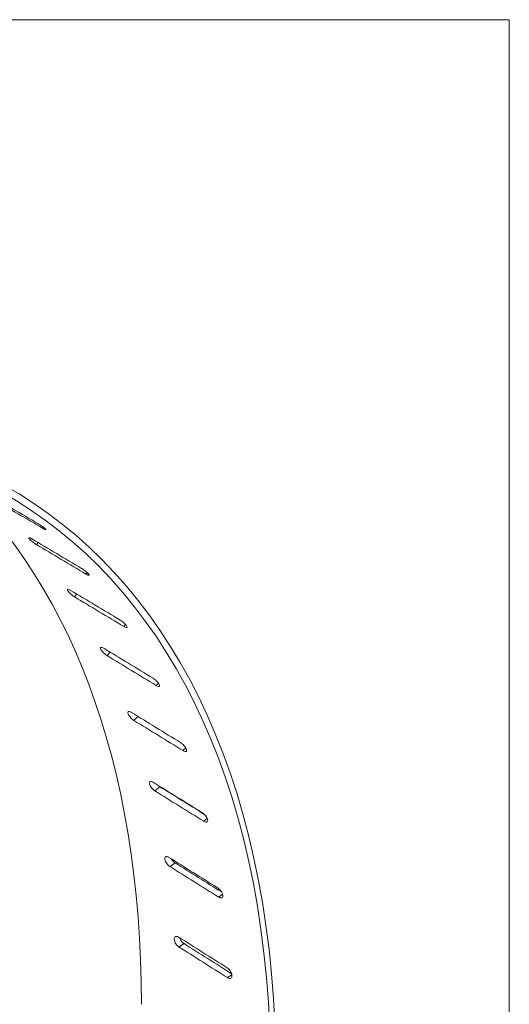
# Model space of a CAD drawing. Header units: millimetres. Extents: x 5 to 345, y 5 to 265.
# Tile 17 of 17: x 327 to 341, y 233 to 262. Entities that reach past the tile are written whole.
import ezdxf

# ---------------------------------------------------------------- set-up
doc = ezdxf.new("R2010")
doc.units = ezdxf.units.MM
doc.header["$LTSCALE"] = 1.25
for name, color, linetype, lineweight in [('Sketch Geometry (ANSI)', 7, 'Continuous', 9), ('Visible (ANSI)', 7, 'Continuous', 9), ('Visible Narrow (ANSI)', 7, 'Continuous', 9)]:
    doc.layers.add(name, color=color, linetype=linetype, lineweight=lineweight)

# ---------------------------------------------------------------- blocks, each defined once
blk = doc.blocks.new('Borders Default Border')
at = {"layer": 'Sketch Geometry (ANSI)', "flags": 128}
blk.add_lwpolyline([(6.35, 6.35), (6.35, 209.55), (273.05, 209.55), (273.05, 6.35), (6.35, 6.35)], dxfattribs=at)

msp = doc.modelspace()

# ---------------------------------------------------------------- linework, layer by layer
at = {"layer": 'Visible (ANSI)'}
for centre, major_axis, ratio, start_param, end_param in [((307.892, 215.63), (18.805, 32.571), 0.57735, 5.497787, 8.581883), ((307.892, 215.63), (18.7, 32.389), 0.57735, 5.497787, 8.575667), ((304.1, 217.82), (18.7, 32.389), 0.57735, 5.497787, 6.181623), ((308.57, 215.239), (520.937, -305.935), 0.061463, 1.570518, 1.573317), ((303.422, 218.211), (520.937, -305.935), 0.061463, 1.560345, 1.563144), ((308.57, 215.239), (519.214, -308.352), 0.060702, 1.567892, 1.570691), ((303.422, 218.211), (519.214, -308.352), 0.060702, 1.557719, 1.560518), ((308.57, 215.239), (517.393, -310.659), 0.059565, 1.565293, 1.568092), ((303.422, 218.211), (517.393, -310.659), 0.059565, 1.55512, 1.557919), ((308.57, 215.239), (515.487, -312.841), 0.058056, 1.562733, 1.565532), ((303.422, 218.211), (515.487, -312.841), 0.058056, 1.552559, 1.555358), ((308.57, 215.239), (513.506, -314.885), 0.056183, 1.560221, 1.56302), ((303.422, 218.211), (513.506, -314.885), 0.056183, 1.550048, 1.552847), ((308.57, 215.239), (511.464, -316.777), 0.053954, 1.557771, 1.56057), ((303.422, 218.211), (514.329, -318.552), 0.053954, 1.547904, 1.550417), ((303.422, 218.211), (511.464, -316.777), 0.053954, 1.547597, 1.550396), ((308.57, 215.239), (509.373, -318.505), 0.051379, 1.555393, 1.558192), ((303.422, 218.211), (512.227, -320.29), 0.051379, 1.545376, 1.548039), ((303.422, 218.211), (509.373, -318.505), 0.051379, 1.54522, 1.548019), ((308.57, 215.239), (507.246, -320.059), 0.048471, 1.553101, 1.5559), ((303.422, 218.211), (510.088, -321.852), 0.048471, 1.543015, 1.545747), ((303.422, 218.211), (507.246, -320.059), 0.048471, 1.542928, 1.545727)]:
    msp.add_ellipse(centre, major_axis=major_axis, ratio=ratio, start_param=start_param, end_param=end_param, dxfattribs=at)
for points, knots in [([(327.519, 247.172), (327.534, 247.163), (327.551, 247.153), (327.59, 247.128), (327.612, 247.113), (327.65, 247.086), (327.67, 247.072), (327.704, 247.045), (327.719, 247.033), (327.739, 247.014), (327.747, 247.006), (327.754, 246.996), (327.752, 246.993), (327.743, 246.993), (327.734, 246.996), (327.709, 247.008), (327.693, 247.016), (327.677, 247.026), (327.674, 247.027), (327.672, 247.029), (327.669, 247.03)], [-0.150449, -0.150449, -0.150449, -0.150449, -0.1339501, -0.1339501, -0.1148144, -0.1148144, -0.0956787, -0.0956787, -0.076543, -0.076543, -0.0574072, -0.0574072, -0.0382714, -0.0382714, -0.0191357, -0.0191357, 0, 0, 0, 0.0026368, 0.0026368, 0.0026368, 0.0026368]), ([(327.475, 246.557), (327.46, 246.566), (327.443, 246.578), (327.405, 246.604), (327.384, 246.619), (327.347, 246.649), (327.329, 246.665), (327.297, 246.694), (327.283, 246.708), (327.265, 246.73), (327.258, 246.74), (327.254, 246.753), (327.256, 246.757), (327.267, 246.759), (327.276, 246.756), (327.302, 246.746), (327.318, 246.738), (327.337, 246.727), (327.34, 246.725), (327.342, 246.724)], [0.0026368, 0.0026368, 0.0026368, 0.0026368, 0.0191357, 0.0191357, 0.0382714, 0.0382714, 0.0574071, 0.0574071, 0.0765428, 0.0765428, 0.0956786, 0.0956786, 0.1148143, 0.1148143, 0.1339501, 0.1339501, 0.1530858, 0.1530858, 0.1557227, 0.1557227, 0.1557227, 0.1557227]), ([(328.795, 245.861), (328.81, 245.852), (328.828, 245.841), (328.866, 245.814), (328.886, 245.799), (328.923, 245.77), (328.942, 245.754), (328.974, 245.724), (328.987, 245.711), (329.006, 245.689), (329.012, 245.679), (329.017, 245.665), (329.014, 245.661), (329.003, 245.659), (328.994, 245.661), (328.968, 245.671), (328.952, 245.679), (328.935, 245.689), (328.933, 245.69), (328.93, 245.692), (328.928, 245.693)], [-0.150449, -0.150449, -0.150449, -0.150449, -0.1339501, -0.1339501, -0.1148144, -0.1148144, -0.0956787, -0.0956787, -0.076543, -0.076543, -0.0574072, -0.0574072, -0.0382714, -0.0382714, -0.0191357, -0.0191357, 0, 0, 0, 0.0026368, 0.0026368, 0.0026368, 0.0026368]), ([(328.587, 245.026), (328.572, 245.036), (328.555, 245.047), (328.518, 245.074), (328.498, 245.091), (328.463, 245.122), (328.445, 245.14), (328.416, 245.172), (328.404, 245.187), (328.388, 245.212), (328.382, 245.224), (328.38, 245.24), (328.383, 245.246), (328.396, 245.249), (328.406, 245.248), (328.432, 245.239), (328.449, 245.231), (328.468, 245.22), (328.471, 245.219), (328.473, 245.217)], [0.0026368, 0.0026368, 0.0026368, 0.0026368, 0.0191357, 0.0191357, 0.0382714, 0.0382714, 0.0574071, 0.0574071, 0.0765428, 0.0765428, 0.0956786, 0.0956786, 0.1148143, 0.1148143, 0.1339501, 0.1339501, 0.1530858, 0.1530858, 0.1557227, 0.1557227, 0.1557227, 0.1557227]), ([(329.921, 244.347), (329.936, 244.338), (329.953, 244.327), (329.99, 244.3), (330.01, 244.283), (330.046, 244.252), (330.063, 244.235), (330.093, 244.202), (330.105, 244.187), (330.121, 244.162), (330.126, 244.15), (330.128, 244.133), (330.125, 244.128), (330.112, 244.124), (330.102, 244.125), (330.075, 244.134), (330.059, 244.142), (330.042, 244.152), (330.039, 244.153), (330.037, 244.154), (330.035, 244.156)], [-0.150449, -0.150449, -0.150449, -0.150449, -0.1339501, -0.1339501, -0.1148144, -0.1148144, -0.0956787, -0.0956787, -0.076543, -0.076543, -0.0574072, -0.0574072, -0.0382714, -0.0382714, -0.0191357, -0.0191357, 0, 0, 0, 0.0026368, 0.0026368, 0.0026368, 0.0026368]), ([(329.54, 243.305), (329.525, 243.314), (329.508, 243.326), (329.472, 243.354), (329.453, 243.372), (329.419, 243.405), (329.403, 243.424), (329.376, 243.459), (329.365, 243.476), (329.352, 243.504), (329.348, 243.517), (329.348, 243.536), (329.352, 243.543), (329.366, 243.548), (329.377, 243.548), (329.405, 243.54), (329.422, 243.533), (329.441, 243.521), (329.443, 243.52), (329.446, 243.519)], [0.0026368, 0.0026368, 0.0026368, 0.0026368, 0.0191357, 0.0191357, 0.0382714, 0.0382714, 0.0574071, 0.0574071, 0.0765428, 0.0765428, 0.0956786, 0.0956786, 0.1148143, 0.1148143, 0.1339501, 0.1339501, 0.1530858, 0.1530858, 0.1557227, 0.1557227, 0.1557227, 0.1557227]), ([(330.888, 242.642), (330.903, 242.633), (330.92, 242.622), (330.956, 242.593), (330.975, 242.576), (331.009, 242.542), (331.025, 242.524), (331.053, 242.489), (331.063, 242.472), (331.077, 242.444), (331.081, 242.431), (331.08, 242.411), (331.076, 242.405), (331.061, 242.399), (331.05, 242.399), (331.023, 242.406), (331.006, 242.414), (330.989, 242.424), (330.987, 242.425), (330.984, 242.427), (330.982, 242.428)], [-0.150449, -0.150449, -0.150449, -0.150449, -0.1339501, -0.1339501, -0.1148144, -0.1148144, -0.0956787, -0.0956787, -0.076543, -0.076543, -0.0574072, -0.0574072, -0.0382714, -0.0382714, -0.0191357, -0.0191357, 0, 0, 0, 0.0026368, 0.0026368, 0.0026368, 0.0026368]), ([(330.327, 241.405), (330.312, 241.414), (330.295, 241.426), (330.26, 241.455), (330.242, 241.474), (330.21, 241.509), (330.195, 241.529), (330.171, 241.567), (330.161, 241.585), (330.15, 241.616), (330.148, 241.63), (330.151, 241.652), (330.156, 241.66), (330.172, 241.667), (330.184, 241.668), (330.212, 241.661), (330.229, 241.654), (330.249, 241.643), (330.251, 241.641), (330.253, 241.64)], [0.0026368, 0.0026368, 0.0026368, 0.0026368, 0.0191357, 0.0191357, 0.0382714, 0.0382714, 0.0574071, 0.0574071, 0.0765428, 0.0765428, 0.0956786, 0.0956786, 0.1148143, 0.1148143, 0.1339501, 0.1339501, 0.1530858, 0.1530858, 0.1557227, 0.1557227, 0.1557227, 0.1557227]), ([(331.69, 240.758), (331.705, 240.748), (331.722, 240.736), (331.757, 240.707), (331.775, 240.689), (331.807, 240.654), (331.822, 240.634), (331.847, 240.596), (331.856, 240.578), (331.867, 240.547), (331.87, 240.533), (331.867, 240.51), (331.861, 240.503), (331.845, 240.495), (331.833, 240.494), (331.804, 240.501), (331.787, 240.508), (331.77, 240.518), (331.768, 240.519), (331.766, 240.521), (331.763, 240.522)], [-0.150449, -0.150449, -0.150449, -0.150449, -0.1339501, -0.1339501, -0.1148144, -0.1148144, -0.0956787, -0.0956787, -0.076543, -0.076543, -0.0574072, -0.0574072, -0.0382714, -0.0382714, -0.0191357, -0.0191357, 0, 0, 0, 0.0026368, 0.0026368, 0.0026368, 0.0026368]), ([(330.943, 239.339), (330.928, 239.348), (330.912, 239.36), (330.878, 239.391), (330.86, 239.41), (330.83, 239.447), (330.816, 239.468), (330.794, 239.508), (330.787, 239.528), (330.778, 239.561), (330.777, 239.576), (330.783, 239.601), (330.789, 239.61), (330.807, 239.619), (330.82, 239.62), (330.849, 239.615), (330.867, 239.607), (330.886, 239.596), (330.888, 239.595), (330.891, 239.593)], [0.0026368, 0.0026368, 0.0026368, 0.0026368, 0.0191357, 0.0191357, 0.0382714, 0.0382714, 0.0574071, 0.0574071, 0.0765428, 0.0765428, 0.0956786, 0.0956786, 0.1148143, 0.1148143, 0.1339501, 0.1339501, 0.1530858, 0.1530858, 0.1557227, 0.1557227, 0.1557227, 0.1557227]), ([(331.034, 239.505), (331.036, 239.503), (331.038, 239.501), (331.055, 239.485), (331.072, 239.473), (331.087, 239.464)], [-0.02113513, -0.02113513, -0.02113513, -0.02113513, -0.01913571, -0.01913571, -0.00263682, -0.00263682, -0.00263682, -0.00263682]), ([(332.322, 238.706), (332.337, 238.697), (332.353, 238.684), (332.387, 238.654), (332.405, 238.635), (332.434, 238.598), (332.449, 238.577), (332.47, 238.537), (332.478, 238.517), (332.487, 238.484), (332.488, 238.469), (332.482, 238.444), (332.475, 238.435), (332.457, 238.425), (332.444, 238.424), (332.414, 238.43), (332.397, 238.437), (332.38, 238.446), (332.378, 238.448), (332.376, 238.449), (332.373, 238.451)], [-0.150449, -0.150449, -0.150449, -0.150449, -0.1339501, -0.1339501, -0.1148144, -0.1148144, -0.0956787, -0.0956787, -0.076543, -0.076543, -0.0574072, -0.0574072, -0.0382714, -0.0382714, -0.0191357, -0.0191357, 0, 0, 0, 0.0026368, 0.0026368, 0.0026368, 0.0026368]), ([(331.384, 237.121), (331.369, 237.131), (331.353, 237.143), (331.32, 237.174), (331.303, 237.194), (331.275, 237.233), (331.262, 237.254), (331.243, 237.297), (331.237, 237.318), (331.231, 237.353), (331.231, 237.37), (331.24, 237.397), (331.247, 237.406), (331.267, 237.417), (331.281, 237.419), (331.312, 237.415), (331.329, 237.408), (331.348, 237.397), (331.351, 237.395), (331.353, 237.394)], [0.0026368, 0.0026368, 0.0026368, 0.0026368, 0.0191357, 0.0191357, 0.0382714, 0.0382714, 0.0574071, 0.0574071, 0.0765428, 0.0765428, 0.0956786, 0.0956786, 0.1148143, 0.1148143, 0.1339501, 0.1339501, 0.1530858, 0.1530858, 0.1557227, 0.1557227, 0.1557227, 0.1557227]), ([(331.417, 237.354), (331.423, 237.344), (331.429, 237.335), (331.449, 237.306), (331.466, 237.287), (331.499, 237.256), (331.515, 237.243), (331.53, 237.234)], [-0.0470175, -0.0470175, -0.0470175, -0.0470175, -0.03827143, -0.03827143, -0.01913571, -0.01913571, -0.00263682, -0.00263682, -0.00263682, -0.00263682]), ([(332.778, 236.501), (332.793, 236.492), (332.809, 236.479), (332.842, 236.448), (332.859, 236.429), (332.887, 236.39), (332.9, 236.368), (332.919, 236.326), (332.925, 236.305), (332.931, 236.269), (332.93, 236.253), (332.922, 236.226), (332.914, 236.216), (332.894, 236.205), (332.88, 236.203), (332.849, 236.207), (332.832, 236.214), (332.815, 236.224), (332.813, 236.225), (332.81, 236.227), (332.808, 236.228)], [-0.150449, -0.150449, -0.150449, -0.150449, -0.1339501, -0.1339501, -0.1148144, -0.1148144, -0.0956787, -0.0956787, -0.076543, -0.076543, -0.0574072, -0.0574072, -0.0382714, -0.0382714, -0.0191357, -0.0191357, 0, 0, 0, 0.0026368, 0.0026368, 0.0026368, 0.0026368]), ([(331.646, 234.767), (331.631, 234.776), (331.615, 234.789), (331.583, 234.821), (331.568, 234.841), (331.542, 234.882), (331.53, 234.904), (331.514, 234.949), (331.509, 234.971), (331.506, 235.008), (331.508, 235.026), (331.519, 235.054), (331.528, 235.065), (331.55, 235.078), (331.564, 235.08), (331.596, 235.076), (331.613, 235.069), (331.633, 235.058), (331.635, 235.057), (331.637, 235.055)], [0.0026368, 0.0026368, 0.0026368, 0.0026368, 0.0191357, 0.0191357, 0.0382714, 0.0382714, 0.0574071, 0.0574071, 0.0765428, 0.0765428, 0.0956786, 0.0956786, 0.1148143, 0.1148143, 0.1339501, 0.1339501, 0.1530858, 0.1530858, 0.1557227, 0.1557227, 0.1557227, 0.1557227]), ([(331.665, 235.038), (331.667, 235.034), (331.668, 235.03), (331.678, 235.004), (331.689, 234.981), (331.715, 234.941), (331.731, 234.92), (331.763, 234.888), (331.779, 234.876), (331.794, 234.866)], [-0.06082605, -0.06082605, -0.06082605, -0.06082605, -0.05740711, -0.05740711, -0.03827143, -0.03827143, -0.01913571, -0.01913571, -0.00263682, -0.00263682, -0.00263682, -0.00263682]), ([(333.056, 234.159), (333.071, 234.149), (333.087, 234.137), (333.119, 234.105), (333.135, 234.084), (333.161, 234.044), (333.173, 234.022), (333.189, 233.977), (333.194, 233.955), (333.197, 233.918), (333.195, 233.9), (333.184, 233.871), (333.174, 233.86), (333.152, 233.848), (333.138, 233.845), (333.106, 233.849), (333.088, 233.856), (333.071, 233.865), (333.069, 233.867), (333.066, 233.868), (333.064, 233.87)], [-0.150449, -0.150449, -0.150449, -0.150449, -0.1339501, -0.1339501, -0.1148144, -0.1148144, -0.0956787, -0.0956787, -0.076543, -0.076543, -0.0574072, -0.0574072, -0.0382714, -0.0382714, -0.0191357, -0.0191357, 0, 0, 0, 0.0026368, 0.0026368, 0.0026368, 0.0026368])]:
    msp.add_open_spline(points, degree=3, knots=knots, dxfattribs=at)
at = {"layer": 'Visible Narrow (ANSI)'}
for p, q in [((327.669, 247.03), (327.688, 247.058)), ((327.475, 246.557), (327.521, 246.618)), ((328.928, 245.693), (328.961, 245.737)), ((328.587, 245.026), (328.655, 245.108)), ((330.035, 244.156), (330.082, 244.213)), ((329.54, 243.305), (329.632, 243.405)), ((330.982, 242.428), (331.046, 242.497)), ((330.327, 241.405), (330.446, 241.521)), ((331.763, 240.522), (331.844, 240.6)), ((330.943, 239.339), (331.087, 239.464)), ((332.373, 238.451), (332.47, 238.535)), ((331.384, 237.121), (331.53, 237.234)), ((332.808, 236.228), (332.921, 236.316)), ((331.646, 234.767), (331.794, 234.866)), ((333.064, 233.87), (333.193, 233.956))]:
    msp.add_line(p, q, dxfattribs=at)

# ---------------------------------------------------------------- block references
at = {"xscale": 1.25, "yscale": 1.25, "zscale": 1.25}
msp.add_blockref('Borders Default Border', (0, 0), dxfattribs=at)

doc.saveas('drawing.dxf')
